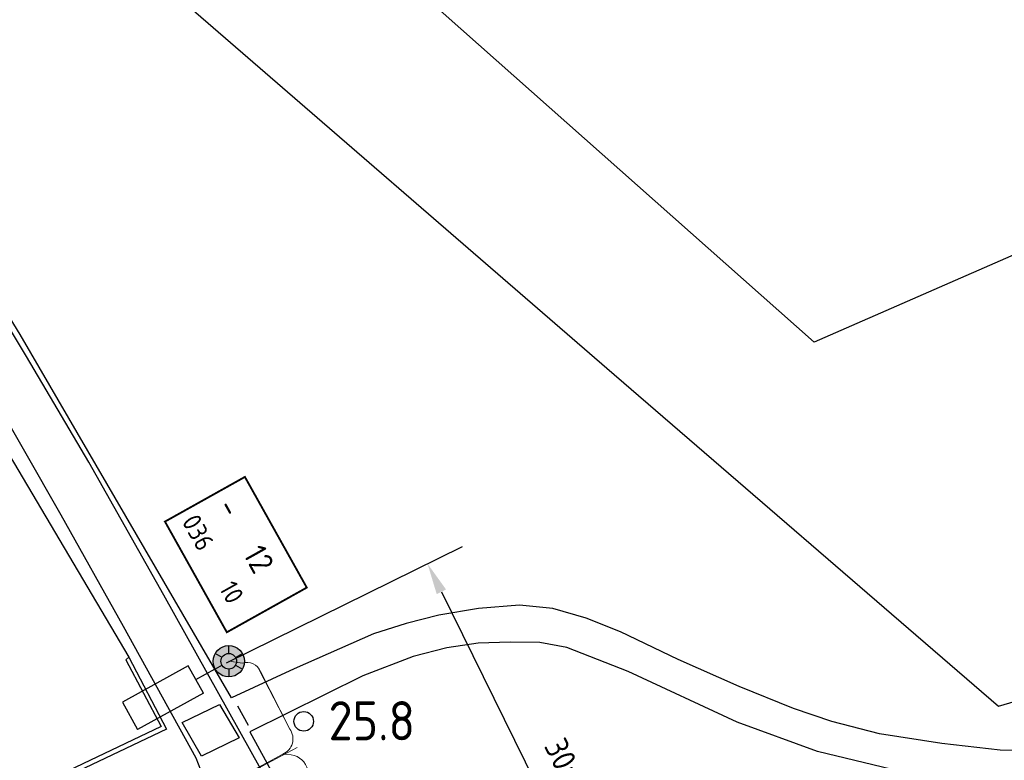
# Model space of a CAD drawing. Extents: x 234510 to 235400, y 502342 to 503395.
# Tile 11 of 15: x 234802 to 234864, y 503150 to 503198. Entities that reach past the tile are written whole.
import ezdxf
from ezdxf.enums import TextEntityAlignment as Align

# ---------------------------------------------------------------- set-up
doc = ezdxf.new("R2010")
doc.units = 0
doc.header["$MEASUREMENT"] = 0
doc.header["$PDMODE"] = 1
doc.linetypes.add('RASTER', pattern=[1000.1, 1000, -0.1])
doc.layers.get('0').update_dxf_attribs({"linetype": 'CONTINUOUS'})
doc.layers.get('DEFPOINTS').update_dxf_attribs({"linetype": 'CONTINUOUS'})
for name, color, linetype in [('ELEKTRO-VERLICHTINGS_TX', 7, 'CONTINUOUS'), ('ELEKTRO_TX', 1, 'CONTINUOUS'), ('LICHTMAST', 7, 'CONTINUOUS'), ('MDI-XX-BANDEN', 15, 'CONTINUOUS'), ('MDI-XX-HECTO', 1, 'CONTINUOUS'), ('MDI-XX-MARKERING', 8, 'CONTINUOUS'), ('MDI-XX-RASTER', 7, 'CONTINUOUS'), ('MDI-XX-TERREINAFSCH', 15, 'CONTINUOUS'), ('MDI-XX-VERLICHTING', 1, 'CONTINUOUS'), ('SOLID', 7, 'CONTINUOUS')]:
    doc.layers.add(name, color=color, linetype=linetype)
for name, color, linetype, lineweight in [('kl-bs-bm_1000', 1, 'CONTINUOUS', 25), ('kl-bs-mantelbuis', 6, 'mantelbuis', 18), ('kl-bs-ovkabel', 3, 'ov', 18), ('wm-bs-lichtmast', 7, 'CONTINUOUS', 18)]:
    doc.layers.add(name, color=color, linetype=linetype, lineweight=lineweight)
doc.styles.add('ISO', font='iso.shx')
doc.styles.add('ISO25', font='ISO', dxfattribs={"height": 2.5})
doc.styles.add('MASTNUMMER', font='iso.shx', dxfattribs={"height": 2.5})
doc.styles.get("Standard").update_dxf_attribs({"font": 'txt.shx'})
doc.styles.add('TECHNICLIGHT', font='ISO')
doc.styles.add('WEGNUMMER', font='iso.shx', dxfattribs={"height": 2})
doc.linetypes.add('mantelbuis', pattern='A,0,-2,[15,RTW.shx,S=1,R=0,X=0,Y=0],-2', length=4)
doc.linetypes.add('ov', pattern='A,28,-5,[23,RTW.shx,S=1.25,R=0,X=0,Y=0],-5', length=38)
doc.dimstyles.get("Standard").update_dxf_attribs({"dimtxt": 3, "dimasz": 3, "dimexe": 2.5, "dimexo": 2.5, "dimgap": 1.5, "dimtad": 0, "dimzin": 0, "dimdsep": 46, "dimtxsty": 'Standard', "dimcen": -3, "dimdle": 1.25, "dimadec": 0, "dimazin": 0, "dimtfac": 0.75, "dimtofl": 0, "dimtmove": 2, "dimatfit": 3, "dimfxl": 0, "dimtvp": 1.5, "dimtolj": 1, "dimtzin": 0, "dimarcsym": 0})

# ---------------------------------------------------------------- blocks, each defined once
blk = doc.blocks.new('LICHTMAST')
at = {"color": 2, "linetype": 'Continuous'}
for p, q in [((0, 0.5), (0, 1)), ((-0.433, 0.25), (-0.866, 0.5)), ((0.433, 0.25), (0.866, 0.5)), ((-0.433, -0.25), (-0.866, -0.5)), ((0, -0.5), (0, -1)), ((0.433, -0.25), (0.866, -0.5))]:
    blk.add_line(p, q, dxfattribs=at)
blk.add_circle((0, 0), 0.5, dxfattribs=at)
blk = doc.blocks.new('PUNT125')
at = {"color": 0}
blk.add_circle((0, 0), 0.625, dxfattribs=at)
blk = doc.blocks.new('AL-10m-SOX')
at = {"layer": 'SOLID'}
for points in [[(0, 0.999, 0.414214), (-0.999, 0), (0, 0)], [(0, 0.999, -0.414214), (0.999, 0), (0, 0)], [(0, -0.999, -0.414214), (-0.999, 0), (0, 0)], [(0, -0.999, 0.414214), (0.999, 0), (0, 0)]]:
    blk.add_hatch(color=256, dxfattribs=at).paths.add_polyline_path(points)
at = {"layer": 'LICHTMAST', "color": 7}
for p, q in [((2.4, 1), (7.2, 1)), ((2.4, 1), (2.4, -1)), ((7.2, -1), (7.2, 1)), ((2.4, 0), (1, 0)), ((2.4, -1), (7.2, -1))]:
    blk.add_line(p, q, dxfattribs=at)
blk.add_circle((0, 0), 1, dxfattribs=at)
at = {"layer": 'ELEKTRO_TX', "color": 7, "style": 'TECHNICLIGHT'}
blk.add_attdef('NR', (-1.937, -4.419), '', height=2.5, dxfattribs=at)
blk = doc.blocks.new('*D43')
at = {"layer": 'DEFPOINTS', "color": 0}
for p in [(234812.537, 503155.403, 8.358), (234841.319, 503135.061), (234826.228, 503127.623, 8.388)]:
    blk.add_point(p, dxfattribs=at)
at = {"layer": 'kl-bs-bm_1000', "color": 0, "lineweight": -2}
for p, q in [((234814.779, 503156.508), (234829.87, 503163.945)), ((234828.512, 503161.046), (234840.435, 503136.855)), ((234828.47, 503128.728), (234843.561, 503136.166))]:
    blk.add_line(p, q, dxfattribs=at)
at = {"layer": 'kl-bs-bm_1000', "color": 0}
for points in [[(234828.811, 503161.194), (234828.213, 503160.899), (234827.628, 503162.84)], [(234840.734, 503137.002), (234840.136, 503136.707), (234841.319, 503135.061)]]:
    blk.add_solid(points, dxfattribs=at)
at = {"layer": 'kl-bs-bm_1000', "color": 0, "insert": (234836.492, 503149.945), "char_height": 1.5, "attachment_point": 5, "rotation": 296.23614, "style": 'ISO'}
blk.add_mtext('\\A1;30m.', dxfattribs=at)
blk = doc.blocks.new('mastcodering')
at = {"color": 8, "lineweight": 20, "const_width": 0.2, "flags": 128}
blk.add_lwpolyline([(-4.48, 1.23), (9.02, 1.23), (9.02, -8.52), (-4.48, -8.52), (-4.48, 1.23)], dxfattribs=at)
at = {"layer": 'ELEKTRO-VERLICHTINGS_TX'}
for tag, p, style in [('GROEPNR.', (-3.19, -3), 'MASTNUMMER'), ('MASTNR.', (2.55, -3), 'ISO25')]:
    blk.add_attdef(tag, p, '', height=2.5, dxfattribs=dict(at, style=style))
at = {"layer": 'ELEKTRO-VERLICHTINGS_TX', "color": 7, "style": 'WEGNUMMER'}
for tag, p in [('WEGNR.', (-3.64, -7)), ('KASTNR.', (4.48, -7))]:
    blk.add_attdef(tag, p, '', height=2, dxfattribs=at)

msp = doc.modelspace()

# ---------------------------------------------------------------- linework, layer by layer
at = {"layer": 'kl-bs-mantelbuis'}
for p, q in [((234816.878, 503156.062, 8.472), (234818.758, 503152.394, 8.472)), ((234811.735, 503147.094, 8.472), (234819.298, 503151.094))]:
    msp.add_line(p, q, dxfattribs=at)
at = {"layer": 'kl-bs-ovkabel', "ltscale": 0.6, "elevation": 8.472, "flags": 128}
msp.add_lwpolyline([(234814.932, 503156.606), (234815.809, 503156.494, -0.396854), (234816.948, 503155.946), (234818.829, 503152.277, -0.484912), (234818.385, 503150.675), (234812.23, 503147.342), (234811.756, 503144.861)], format="xyb", dxfattribs=at)
at = {"layer": 'kl-bs-ovkabel', "ltscale": 0.6, "flags": 128}
msp.add_lwpolyline([(234818.385, 503150.675), (234818.927, 503150.634, -0.305402), (234819.988, 503149.662, 0.092461), (234822.104, 503145.144, 0.113563), (234827.633, 503140.691, -0.062778), (234833.264, 503137.338), (234835.532, 503132.722), (234832.735, 503130.967), (234838.721, 503131.383), (234844.951, 503125.637), (234848.915, 503122.487), (234851.781, 503119.999), (234856.611, 503117.299)], format="xyb", dxfattribs=at)
at = {"layer": 'MDI-XX-BANDEN', "color": 253}
msp.add_polyline3d([(234808.546, 503156.871, 8.613), (234808.366, 503156.691, 8.691), (234810.616, 503152.43, 8.715), (234800.614, 503147.678, 8.718), (234798.489, 503152.074, 8.709), (234798.273, 503152.097, 8.58)], dxfattribs=at)
at = {"layer": 'MDI-XX-MARKERING', "color": 253}
for points in [[(234867.644, 503143.484, 8.493), (234863.879, 503142.418, 8.508), (234860.355, 503141.553, 8.535), (234856.706, 503140.687, 8.517), (234849.937, 503139.245, 8.511), (234840.823, 503137.651, 8.439), (234834.516, 503136.754, 8.469), (234833.542, 503136.614, 8.469), (234832.61, 503136.624, 8.469), (234831.92, 503136.722, 8.469), (234830.52, 503136.979, 8.469), (234829.048, 503137.455, 8.469), (234827.834, 503137.975, 8.469), (234826.338, 503138.713, 8.478), (234824.722, 503139.739, 8.472), (234823.386, 503140.826, 8.493), (234822.263, 503141.826, 8.505), (234820.882, 503143.436, 8.52), (234819.351, 503145.611, 8.514), (234817.707, 503148.418, 8.514), (234810.79, 503160.83, 8.52), (234805.998, 503169.331, 8.484), (234802.015, 503176.087, 8.478), (234794.543, 503188.523, 8.478)], [(234799.551, 503174.09, 8.571), (234804.204, 503165.961, 8.571), (234808.182, 503158.85, 8.604), (234812.824, 503150.435, 8.58), (234813.716, 503148.144, 8.598), (234814.004, 503146.728, 8.598), (234814.094, 503145.759, 8.598), (234813.989, 503144.373, 8.598), (234813.515, 503143.071, 8.619), (234812.966, 503142.185, 8.619), (234812.4, 503141.56, 8.619), (234811.773, 503140.976, 8.619), (234810.783, 503140.313, 8.634), (234809.766, 503139.881, 8.634), (234808.833, 503139.651, 8.655), (234807.67, 503139.608, 8.655), (234806.316, 503139.831, 8.655), (234804.73, 503140.443, 8.61), (234803.757, 503141.187, 8.592), (234803.047, 503141.902, 8.592), (234802.459, 503142.737, 8.592), (234801.605, 503144.462, 8.592), (234791.042, 503166.326, 8.595)], [(234816.199, 503152.502, 8.481), (234815.504, 503153.748, 8.481)]]:
    msp.add_polyline3d(points, dxfattribs=at)
msp.add_polyline3d([(234813.184, 503150.544, 8.565), (234811.954, 503152.701, 8.538), (234814.342, 503153.855, 8.472), (234815.594, 503151.71, 8.49), (234813.184, 503150.544, 8.565)], close=True, dxfattribs=at)
at = {"layer": 'MDI-XX-RASTER', "color": 253, "linetype": 'RASTER'}
for points in [[(234771.592, 503234.367, 8.436), (234805.581, 503204.766, 8.463), (234807.762, 503207.321, 8.565), (234810.13, 503204.92, 8.478), (234808.163, 503202.106, 8.478), (234839.08, 503175.329, 8.493), (234864.105, 503153.738, 8.469), (234882.227, 503159.202, 8.517)], [(234876.033, 503187.359, 8.766), (234874.864, 503186.848, 8.373), (234873.233, 503186.135, 8.682), (234852.317, 503176.991, 8.757), (234827.385, 503199.129, 8.262), (234815.21, 503206.366, 8.253), (234862.586, 503218.262, 8.559), (234881.719, 503223.407, 8.703), (234882.647, 503221.519, 8.499)]]:
    msp.add_polyline3d(points, dxfattribs=at)
at = {"layer": 'MDI-XX-TERREINAFSCH', "color": 253}
for points in [[(234798.273, 503152.097, 8.58), (234786.445, 503176.671, 8.571), (234774.07, 503202.106, 8.556), (234771.35, 503207.819, 8.565), (234770.181, 503209.739, 8.577), (234761.5, 503224.481, 8.523), (234753.368, 503238.349, 8.454), (234752.047, 503240.706, 8.439), (234744.832, 503255.541, 8.442), (234743.437, 503258.941, 8.445), (234743.672, 503259.274, 8.448), (234744.375, 503259.545, 8.469), (234744.905, 503259.31, 8.484), (234748.094, 503254.12, 8.505), (234755.099, 503242.627, 8.478), (234761.127, 503233.104, 8.454), (234770.568, 503218.681, 8.43), (234778.754, 503205.904, 8.52), (234788.772, 503189.954, 8.544), (234794.68, 503180.28, 8.538), (234808.546, 503156.871, 8.613), (234810.954, 503152.259, 8.568), (234800.513, 503147.307, 8.595), (234798.273, 503152.097, 8.58)], [(234867.539, 503150.849, 8.099), (234864.198, 503150.922, 8.081), (234860.476, 503151.363, 8.045), (234856.507, 503151.978, 8.057), (234853.458, 503152.753, 8.003), (234851.003, 503153.581, 7.991), (234847.542, 503154.992, 7.982), (234843.636, 503156.729, 7.946), (234839.945, 503158.482, 7.964), (234837.759, 503159.354, 7.946), (234835.641, 503159.973, 7.937), (234833.499, 503160.198, 7.928), (234830.874, 503159.988, 7.976), (234828.342, 503159.551, 8.066), (234826.253, 503159.022, 8.111), (234824.181, 503158.366, 8.165), (234819.11, 503156.127, 8.306), (234815.096, 503154.263, 8.468), (234801.615, 503177.492, 8.408), (234789.535, 503197.212, 8.429)], [(234858.469, 503149.424, 8.115), (234852.543, 503150.845, 8.064), (234847.405, 503152.712, 8.064), (234840.446, 503155.964, 7.977), (234836.52, 503157.496, 7.98), (234834.806, 503157.811, 7.995), (234832.897, 503157.833, 8.001), (234830.873, 503157.754, 8.049), (234828.858, 503157.465, 8.079), (234826.72, 503156.914, 8.136), (234823.496, 503155.666, 8.253), (234816.268, 503152.103, 8.469), (234818.86, 503147.398, 8.502)]]:
    msp.add_polyline3d(points, dxfattribs=at)

# ---------------------------------------------------------------- block references
at = {"layer": 'MDI-XX-HECTO'}
msp.add_blockref('PUNT125', (234819.719, 503152.769, 8.592), dxfattribs=at)
at = {"layer": 'MDI-XX-VERLICHTING'}
msp.add_blockref('LICHTMAST', (234814.932, 503156.606, 8.472), dxfattribs=at)
at = {"layer": 'wm-bs-lichtmast'}
ref = msp.add_blockref('mastcodering', (234816.629, 503165.678), dxfattribs=dict(at, xscale=0.6, yscale=0.6, zscale=0.6, rotation=299.2060484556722))
ref.add_attrib('KASTNR.', '10', (234814.276, 503161.279), dxfattribs={"height": 1.2, "rotation": 299.20605, "style": 'WEGNUMMER'})
ref.add_attrib('WEGNR.', '036', (234811.898, 503165.533), dxfattribs={"height": 1.2, "rotation": 299.20605, "style": 'WEGNUMMER'})
ref.add_attrib('GROEPNR.', '-', (234814.125, 503166.469), dxfattribs={"height": 1.5, "rotation": 299.20605, "style": 'MASTNUMMER'})
ref.add_attrib('MASTNR.', '12', (234815.805, 503163.464), dxfattribs={"height": 1.5, "rotation": 299.20605, "style": 'ISO25'})
at = {"layer": 'wm-bs-lichtmast', "rotation": 208.8911642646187}
msp.add_blockref('AL-10m-SOX', (234814.932, 503156.606, 8.472), dxfattribs=at)

# ---------------------------------------------------------------- texts
at = {"layer": 'MDI-XX-HECTO', "style": 'ISO25'}
msp.add_text('25.8', height=2.5, dxfattribs=at).set_placement((234821.306, 503150.807, 8.592), align=Align.BOTTOM_LEFT)

# ---------------------------------------------------------------- dimensions: what is measured, and where the dimension line sits
at = {"layer": 'kl-bs-bm_1000'}
dim = msp.add_aligned_dim(p1=(234812.537, 503155.403, 8.358), p2=(234826.228, 503127.623, 8.388), distance=16.824, text='30m.', dimstyle='Standard', override={"dimtxt": 1.5, "dimasz": 2, "dimtxsty": 'ISO', "dimcen": -2, "dimadec": 4}, dxfattribs=at)
dim.commit()
dim.dimension.update_dxf_attribs({"geometry": '*D43', "text_midpoint": (234836.492, 503149.945)})

doc.saveas('drawing.dxf')
